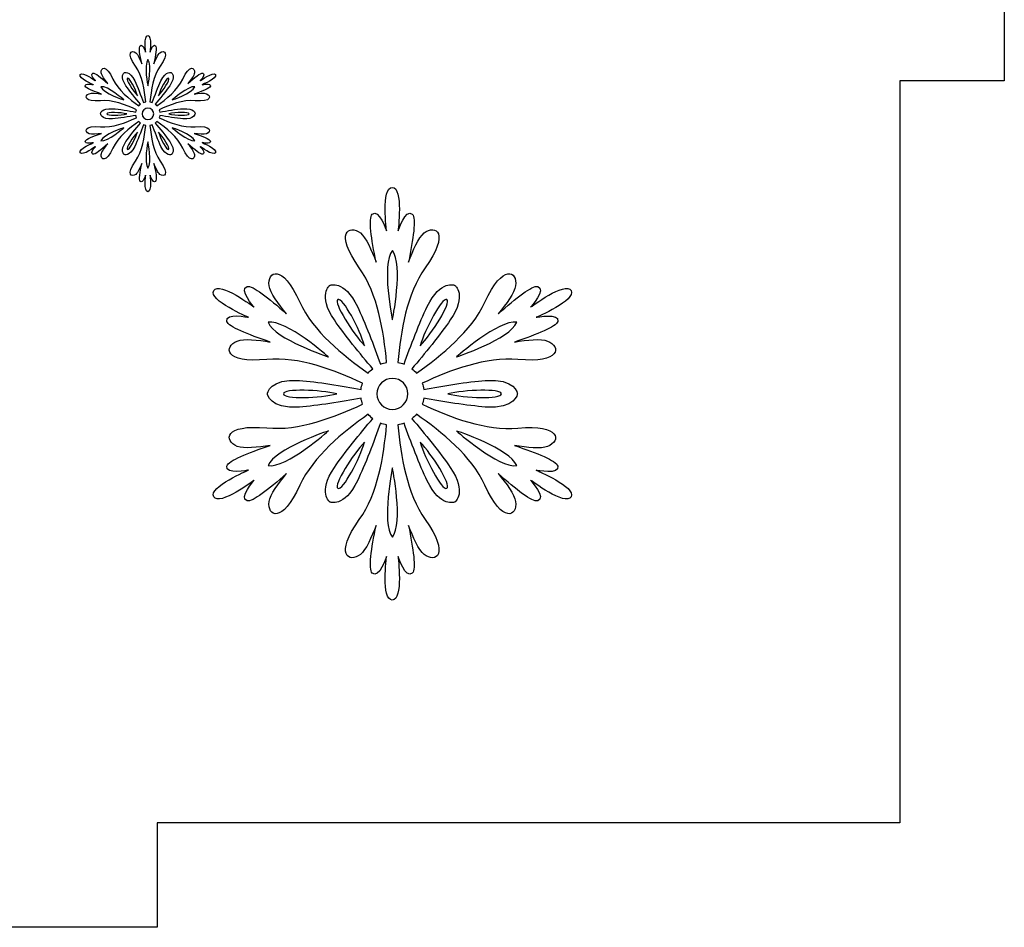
# Model space of a CAD drawing. Header units: millimetres. Extents: x -91 to 82, y -170 to 150.
# Tile 5 of 80: x -77 to -67, y -110 to -101. Entities that reach past the tile are written whole.
import ezdxf

# ---------------------------------------------------------------- set-up
doc = ezdxf.new("R2010")
doc.units = ezdxf.units.MM
doc.header["$MEASUREMENT"] = 0
doc.layers.add('Layer 1', color=7, linetype='Continuous')

msp = doc.modelspace()

# ---------------------------------------------------------------- linework, layer by layer
at = {"layer": 'Layer 1', "color": 31}
msp.add_open_spline([(-67.3753, -93.7265), (-67.3753, -93.7265), (-68.3727, -93.7265), (-68.3727, -93.7265), (-68.3727, -93.7265), (-68.3727, -93.7265), (-68.3727, -86.6412), (-68.3727, -86.6412), (-68.3727, -86.6412), (-68.3727, -86.6412), (-75.458, -86.6412), (-75.458, -86.6412), (-75.458, -86.6412), (-75.458, -86.6412), (-75.458, -85.6438), (-75.458, -85.6438), (-75.458, -85.6438), (-75.458, -85.6438), (-83.2415, -85.6438), (-83.2415, -85.6438), (-83.2415, -85.6438), (-83.2415, -85.6438), (-83.2415, -86.6412), (-83.2415, -86.6412), (-83.2415, -86.6412), (-83.2415, -86.6412), (-90.3268, -86.6412), (-90.3268, -86.6412), (-90.3268, -86.6412), (-90.3268, -86.6412), (-90.3268, -93.7265), (-90.3268, -93.7265), (-90.3268, -93.7265), (-90.3268, -93.7265), (-91.3242, -93.7265), (-91.3242, -93.7265), (-91.3242, -93.7265), (-91.3242, -93.7265), (-91.3242, -101.51), (-91.3242, -101.51), (-91.3242, -101.51), (-91.3242, -101.51), (-90.3268, -101.51), (-90.3268, -101.51), (-90.3268, -101.51), (-90.3268, -101.51), (-90.3268, -108.5953), (-90.3268, -108.5953), (-90.3268, -108.5953), (-90.3268, -108.5953), (-83.2415, -108.5953), (-83.2415, -108.5953), (-83.2415, -108.5953), (-83.2415, -108.5953), (-83.2415, -109.5927), (-83.2415, -109.5927), (-83.2415, -109.5927), (-83.2415, -109.5927), (-75.458, -109.5927), (-75.458, -109.5927), (-75.458, -109.5927), (-75.458, -109.5927), (-75.458, -108.5953), (-75.458, -108.5953), (-75.458, -108.5953), (-75.458, -108.5953), (-68.3727, -108.5953), (-68.3727, -108.5953), (-68.3727, -108.5953), (-68.3727, -108.5953), (-68.3727, -101.51), (-68.3727, -101.51), (-68.3727, -101.51), (-68.3727, -101.51), (-67.3753, -101.51), (-67.3753, -101.51), (-67.3753, -101.51), (-67.3753, -101.51), (-67.3753, -93.7265), (-67.3753, -93.7265)], degree=3, knots=[0, 0, 0, 0, 0.047619, 0.047619, 0.047619, 0.047619, 0.095238, 0.095238, 0.095238, 0.095238, 0.142857, 0.142857, 0.142857, 0.142857, 0.190476, 0.190476, 0.190476, 0.190476, 0.238095, 0.238095, 0.238095, 0.238095, 0.285714, 0.285714, 0.285714, 0.285714, 0.333333, 0.333333, 0.333333, 0.333333, 0.380952, 0.380952, 0.380952, 0.380952, 0.428571, 0.428571, 0.428571, 0.428571, 0.47619, 0.47619, 0.47619, 0.47619, 0.52381, 0.52381, 0.52381, 0.52381, 0.571429, 0.571429, 0.571429, 0.571429, 0.619048, 0.619048, 0.619048, 0.619048, 0.666667, 0.666667, 0.666667, 0.666667, 0.714286, 0.714286, 0.714286, 0.714286, 0.761905, 0.761905, 0.761905, 0.761905, 0.809524, 0.809524, 0.809524, 0.809524, 0.857143, 0.857143, 0.857143, 0.857143, 0.904762, 0.904762, 0.904762, 0.904762, 1, 1, 1, 1], dxfattribs=at)
at = {"layer": 'Layer 1', "color": 36}
for points, knots in [([(-75.0285, -102.1014), (-75.0285, -102.1014), (-74.9428, -102.119), (-74.9511, -102.0873), (-74.9511, -102.0873), (-74.9558, -102.0674), (-75.0262, -102.0404), (-75.1072, -102.0134), (-75.1072, -102.0134), (-75.0626, -102.0204), (-75.0122, -102.0263), (-74.9887, -102.0169), (-74.9887, -102.0169), (-74.9406, -101.997), (-74.9394, -101.9359), (-75.0955, -101.95), (-75.0955, -101.95), (-75.2105, -101.9606), (-75.3384, -101.9113), (-75.4405, -101.8643), (-75.4405, -101.8643), (-75.4382, -101.8573), (-75.4358, -101.8502), (-75.4346, -101.842), (-75.4346, -101.842), (-75.3677, -101.8537), (-75.2762, -101.869), (-75.2128, -101.8737), (-75.2128, -101.8737), (-75.1037, -101.8819), (-75.0966, -101.8256), (-75.0966, -101.8256), (-75.0966, -101.8256), (-75.0966, -101.8256), (-75.1025, -101.7693), (-75.2128, -101.7775), (-75.2128, -101.7775), (-75.2762, -101.7822), (-75.3677, -101.7974), (-75.4346, -101.8092), (-75.4346, -101.8092), (-75.4358, -101.8022), (-75.4369, -101.7939), (-75.4405, -101.7869), (-75.4405, -101.7869), (-75.3384, -101.74), (-75.2117, -101.6907), (-75.0955, -101.7012), (-75.0955, -101.7012), (-74.9394, -101.7165), (-74.9394, -101.6543), (-74.9887, -101.6343), (-74.9887, -101.6343), (-75.0133, -101.6249), (-75.0626, -101.6308), (-75.1072, -101.6378), (-75.1072, -101.6378), (-75.0262, -101.6108), (-74.9558, -101.5838), (-74.9511, -101.5627), (-74.9511, -101.5627), (-74.9429, -101.531), (-75.0285, -101.5486), (-75.0285, -101.5486), (-75.0285, -101.5486), (-75.0285, -101.5486), (-74.883, -101.4864), (-74.9029, -101.4524), (-74.9029, -101.4524), (-74.9228, -101.4172), (-75.0496, -101.5122), (-75.0496, -101.5122), (-75.0496, -101.5122), (-75.0496, -101.5122), (-74.9921, -101.4465), (-75.0238, -101.4383), (-75.0238, -101.4383), (-75.0437, -101.4324), (-75.1024, -101.4794), (-75.1658, -101.5357), (-75.1658, -101.5357), (-75.1365, -101.5005), (-75.1071, -101.4606), (-75.1036, -101.4348), (-75.1036, -101.4348), (-75.0966, -101.3832), (-75.1494, -101.3515), (-75.2151, -101.4946), (-75.2151, -101.4946), (-75.2632, -101.6002), (-75.37, -101.6859), (-75.4615, -101.7504), (-75.4615, -101.7504), (-75.4662, -101.7445), (-75.4721, -101.7387), (-75.4779, -101.734), (-75.4779, -101.734), (-75.4345, -101.6824), (-75.3746, -101.6108), (-75.3394, -101.558), (-75.3394, -101.558), (-75.2772, -101.4676), (-75.323, -101.4336), (-75.323, -101.4336), (-75.323, -101.4336), (-75.323, -101.4336), (-75.3746, -101.4113), (-75.4227, -101.5099), (-75.4227, -101.5099), (-75.4497, -101.5662), (-75.4825, -101.6542), (-75.506, -101.7176), (-75.506, -101.7176), (-75.513, -101.7153), (-75.5201, -101.7129), (-75.5283, -101.7117), (-75.5283, -101.7117), (-75.5177, -101.6002), (-75.4966, -101.4653), (-75.4297, -101.3702), (-75.4297, -101.3702), (-75.3393, -101.2423), (-75.3921, -101.2118), (-75.4332, -101.2446), (-75.4332, -101.2446), (-75.4531, -101.261), (-75.4731, -101.3068), (-75.4895, -101.349), (-75.4895, -101.349), (-75.4731, -101.2645), (-75.4613, -101.1906), (-75.4754, -101.1765), (-75.4754, -101.1765), (-75.4989, -101.153), (-75.527, -101.2363), (-75.527, -101.2363), (-75.527, -101.2363), (-75.527, -101.2363), (-75.5082, -101.0791), (-75.5481, -101.0791), (-75.5481, -101.0791), (-75.588, -101.0791), (-75.5692, -101.2363), (-75.5692, -101.2363), (-75.5692, -101.2363), (-75.5692, -101.2363), (-75.5974, -101.153), (-75.6208, -101.1765), (-75.6208, -101.1765), (-75.6361, -101.1906), (-75.6243, -101.2645), (-75.6067, -101.349), (-75.6067, -101.349), (-75.6231, -101.3068), (-75.6431, -101.2598), (-75.663, -101.2446), (-75.663, -101.2446), (-75.7041, -101.2129), (-75.758, -101.2423), (-75.6665, -101.3702), (-75.6665, -101.3702), (-75.5996, -101.4641), (-75.5785, -101.599), (-75.5679, -101.7117), (-75.5679, -101.7117), (-75.5749, -101.7129), (-75.5832, -101.7152), (-75.5902, -101.7176), (-75.5902, -101.7176), (-75.6137, -101.6542), (-75.6465, -101.5662), (-75.6735, -101.5099), (-75.6735, -101.5099), (-75.7216, -101.4113), (-75.7732, -101.4336), (-75.7732, -101.4336), (-75.7732, -101.4336), (-75.7732, -101.4336), (-75.819, -101.4676), (-75.7568, -101.558), (-75.7568, -101.558), (-75.7216, -101.6108), (-75.6618, -101.6824), (-75.6183, -101.734), (-75.6183, -101.734), (-75.6242, -101.7387), (-75.63, -101.7446), (-75.6347, -101.7504), (-75.6347, -101.7504), (-75.7262, -101.6859), (-75.833, -101.6002), (-75.8811, -101.4946), (-75.8811, -101.4946), (-75.9456, -101.3526), (-75.9996, -101.3831), (-75.9926, -101.4348), (-75.9926, -101.4348), (-75.9891, -101.4606), (-75.9586, -101.5005), (-75.9304, -101.5357), (-75.9304, -101.5357), (-75.9949, -101.4794), (-76.0524, -101.4324), (-76.0724, -101.4383), (-76.0724, -101.4383), (-76.1041, -101.4477), (-76.0466, -101.5122), (-76.0466, -101.5122), (-76.0466, -101.5122), (-76.0466, -101.5122), (-76.1733, -101.4172), (-76.1933, -101.4524), (-76.1933, -101.4524), (-76.2132, -101.4876), (-76.0677, -101.5486), (-76.0677, -101.5486), (-76.0677, -101.5486), (-76.0677, -101.5486), (-76.1534, -101.531), (-76.1451, -101.5627), (-76.1451, -101.5627), (-76.1404, -101.5826), (-76.07, -101.6096), (-75.989, -101.6378), (-75.989, -101.6378), (-76.0336, -101.6308), (-76.084, -101.6249), (-76.1075, -101.6343), (-76.1075, -101.6343), (-76.1556, -101.6542), (-76.1568, -101.7153), (-76.0007, -101.7012), (-76.0007, -101.7012), (-75.8857, -101.6906), (-75.7578, -101.7399), (-75.6569, -101.7869), (-75.6569, -101.7869), (-75.6592, -101.7939), (-75.6616, -101.801), (-75.6628, -101.8092), (-75.6628, -101.8092), (-75.7297, -101.7975), (-75.8212, -101.7822), (-75.8846, -101.7775), (-75.8846, -101.7775), (-75.9937, -101.7693), (-76.0008, -101.8256), (-76.0008, -101.8256), (-76.0008, -101.8256), (-76.0008, -101.8256), (-75.9949, -101.8819), (-75.8846, -101.8737), (-75.8846, -101.8737), (-75.8212, -101.869), (-75.7297, -101.8538), (-75.6628, -101.842), (-75.6628, -101.842), (-75.6616, -101.849), (-75.6593, -101.8573), (-75.6569, -101.8643), (-75.6569, -101.8643), (-75.759, -101.9112), (-75.8857, -101.9605), (-76.0007, -101.95), (-76.0007, -101.95), (-76.1568, -101.9347), (-76.1568, -101.9969), (-76.1075, -102.0169), (-76.1075, -102.0169), (-76.0829, -102.0263), (-76.0336, -102.0204), (-75.989, -102.0134), (-75.989, -102.0134), (-76.07, -102.0404), (-76.1404, -102.0674), (-76.1451, -102.0873), (-76.1451, -102.0873), (-76.1533, -102.119), (-76.0677, -102.1014), (-76.0677, -102.1014), (-76.0677, -102.1014), (-76.0677, -102.1014), (-76.2132, -102.1636), (-76.1933, -102.1976), (-76.1933, -102.1976), (-76.1734, -102.2328), (-76.0466, -102.1378), (-76.0466, -102.1378), (-76.0466, -102.1378), (-76.0466, -102.1378), (-76.1053, -102.2035), (-76.0724, -102.2117), (-76.0724, -102.2117), (-76.0525, -102.2176), (-75.9938, -102.1706), (-75.9304, -102.1131), (-75.9304, -102.1131), (-75.9597, -102.1483), (-75.9891, -102.1882), (-75.9926, -102.214), (-75.9926, -102.214), (-75.9996, -102.2656), (-75.9468, -102.2973), (-75.8811, -102.1542), (-75.8811, -102.1542), (-75.833, -102.0486), (-75.7262, -101.9629), (-75.6347, -101.8984), (-75.6347, -101.8984), (-75.63, -101.9043), (-75.6241, -101.9101), (-75.6183, -101.9148), (-75.6183, -101.9148), (-75.6617, -101.9664), (-75.7216, -102.038), (-75.7568, -102.0908), (-75.7568, -102.0908), (-75.819, -102.1823), (-75.7732, -102.2152), (-75.7732, -102.2152), (-75.7732, -102.2152), (-75.7732, -102.2152), (-75.7216, -102.2375), (-75.6735, -102.1389), (-75.6735, -102.1389), (-75.6453, -102.0826), (-75.6137, -101.9946), (-75.5902, -101.9312), (-75.5902, -101.9312), (-75.5832, -101.9335), (-75.5761, -101.9359), (-75.5679, -101.9371), (-75.5679, -101.9371), (-75.5785, -102.0486), (-75.5996, -102.1835), (-75.6665, -102.2786), (-75.6665, -102.2786), (-75.7569, -102.4065), (-75.7041, -102.437), (-75.663, -102.4042), (-75.663, -102.4042), (-75.6431, -102.3878), (-75.6231, -102.342), (-75.6067, -102.2998), (-75.6067, -102.2998), (-75.6231, -102.3843), (-75.6349, -102.457), (-75.6208, -102.4723), (-75.6208, -102.4723), (-75.5973, -102.4958), (-75.5692, -102.4125), (-75.5692, -102.4125), (-75.5692, -102.4125), (-75.5692, -102.4125), (-75.5891, -102.5697), (-75.5481, -102.5697), (-75.5481, -102.5697), (-75.5071, -102.5697), (-75.527, -102.4125), (-75.527, -102.4125), (-75.527, -102.4125), (-75.527, -102.4125), (-75.4988, -102.4958), (-75.4754, -102.4723), (-75.4754, -102.4723), (-75.4601, -102.4582), (-75.4719, -102.3843), (-75.4895, -102.2998), (-75.4895, -102.2998), (-75.4731, -102.342), (-75.4543, -102.389), (-75.4332, -102.4042), (-75.4332, -102.4042), (-75.3921, -102.4359), (-75.3382, -102.4065), (-75.4297, -102.2786), (-75.4297, -102.2786), (-75.4966, -102.1847), (-75.5177, -102.0498), (-75.5283, -101.9371), (-75.5283, -101.9371), (-75.5213, -101.9359), (-75.513, -101.9336), (-75.506, -101.9312), (-75.506, -101.9312), (-75.4825, -101.9946), (-75.4497, -102.0826), (-75.4227, -102.1389), (-75.4227, -102.1389), (-75.3746, -102.2375), (-75.323, -102.2152), (-75.323, -102.2152), (-75.323, -102.2152), (-75.323, -102.2152), (-75.2772, -102.1823), (-75.3394, -102.0908), (-75.3394, -102.0908), (-75.3746, -102.038), (-75.4344, -101.9664), (-75.4779, -101.9148), (-75.4779, -101.9148), (-75.472, -101.9101), (-75.4662, -101.9042), (-75.4615, -101.8984), (-75.4615, -101.8984), (-75.37, -101.9629), (-75.2632, -102.0486), (-75.2151, -102.1542), (-75.2151, -102.1542), (-75.1494, -102.2962), (-75.0966, -102.2657), (-75.1036, -102.214), (-75.1036, -102.214), (-75.1071, -102.1882), (-75.1376, -102.1483), (-75.1658, -102.1131), (-75.1658, -102.1131), (-75.1013, -102.1694), (-75.0438, -102.2164), (-75.0238, -102.2117), (-75.0238, -102.2117), (-74.9921, -102.2023), (-75.0496, -102.1378), (-75.0496, -102.1378), (-75.0496, -102.1378), (-75.0496, -102.1378), (-74.9229, -102.2328), (-74.9029, -102.1976), (-74.9029, -102.1976), (-74.883, -102.1636), (-75.0285, -102.1014), (-75.0285, -102.1014)], [0, 0, 0, 0, 0.009174, 0.009174, 0.009174, 0.009174, 0.018349, 0.018349, 0.018349, 0.018349, 0.027523, 0.027523, 0.027523, 0.027523, 0.036697, 0.036697, 0.036697, 0.036697, 0.045872, 0.045872, 0.045872, 0.045872, 0.055046, 0.055046, 0.055046, 0.055046, 0.06422, 0.06422, 0.06422, 0.06422, 0.073394, 0.073394, 0.073394, 0.073394, 0.082569, 0.082569, 0.082569, 0.082569, 0.091743, 0.091743, 0.091743, 0.091743, 0.100917, 0.100917, 0.100917, 0.100917, 0.110092, 0.110092, 0.110092, 0.110092, 0.119266, 0.119266, 0.119266, 0.119266, 0.12844, 0.12844, 0.12844, 0.12844, 0.137615, 0.137615, 0.137615, 0.137615, 0.146789, 0.146789, 0.146789, 0.146789, 0.155963, 0.155963, 0.155963, 0.155963, 0.165138, 0.165138, 0.165138, 0.165138, 0.174312, 0.174312, 0.174312, 0.174312, 0.183486, 0.183486, 0.183486, 0.183486, 0.192661, 0.192661, 0.192661, 0.192661, 0.201835, 0.201835, 0.201835, 0.201835, 0.211009, 0.211009, 0.211009, 0.211009, 0.220183, 0.220183, 0.220183, 0.220183, 0.229358, 0.229358, 0.229358, 0.229358, 0.238532, 0.238532, 0.238532, 0.238532, 0.247706, 0.247706, 0.247706, 0.247706, 0.256881, 0.256881, 0.256881, 0.256881, 0.266055, 0.266055, 0.266055, 0.266055, 0.275229, 0.275229, 0.275229, 0.275229, 0.284404, 0.284404, 0.284404, 0.284404, 0.293578, 0.293578, 0.293578, 0.293578, 0.302752, 0.302752, 0.302752, 0.302752, 0.311927, 0.311927, 0.311927, 0.311927, 0.321101, 0.321101, 0.321101, 0.321101, 0.330275, 0.330275, 0.330275, 0.330275, 0.33945, 0.33945, 0.33945, 0.33945, 0.348624, 0.348624, 0.348624, 0.348624, 0.357798, 0.357798, 0.357798, 0.357798, 0.366972, 0.366972, 0.366972, 0.366972, 0.376147, 0.376147, 0.376147, 0.376147, 0.385321, 0.385321, 0.385321, 0.385321, 0.394495, 0.394495, 0.394495, 0.394495, 0.40367, 0.40367, 0.40367, 0.40367, 0.412844, 0.412844, 0.412844, 0.412844, 0.422018, 0.422018, 0.422018, 0.422018, 0.431193, 0.431193, 0.431193, 0.431193, 0.440367, 0.440367, 0.440367, 0.440367, 0.449541, 0.449541, 0.449541, 0.449541, 0.458716, 0.458716, 0.458716, 0.458716, 0.46789, 0.46789, 0.46789, 0.46789, 0.477064, 0.477064, 0.477064, 0.477064, 0.486239, 0.486239, 0.486239, 0.486239, 0.495413, 0.495413, 0.495413, 0.495413, 0.504587, 0.504587, 0.504587, 0.504587, 0.513761, 0.513761, 0.513761, 0.513761, 0.522936, 0.522936, 0.522936, 0.522936, 0.53211, 0.53211, 0.53211, 0.53211, 0.541284, 0.541284, 0.541284, 0.541284, 0.550459, 0.550459, 0.550459, 0.550459, 0.559633, 0.559633, 0.559633, 0.559633, 0.568807, 0.568807, 0.568807, 0.568807, 0.577982, 0.577982, 0.577982, 0.577982, 0.587156, 0.587156, 0.587156, 0.587156, 0.59633, 0.59633, 0.59633, 0.59633, 0.605505, 0.605505, 0.605505, 0.605505, 0.614679, 0.614679, 0.614679, 0.614679, 0.623853, 0.623853, 0.623853, 0.623853, 0.633028, 0.633028, 0.633028, 0.633028, 0.642202, 0.642202, 0.642202, 0.642202, 0.651376, 0.651376, 0.651376, 0.651376, 0.66055, 0.66055, 0.66055, 0.66055, 0.669725, 0.669725, 0.669725, 0.669725, 0.678899, 0.678899, 0.678899, 0.678899, 0.688073, 0.688073, 0.688073, 0.688073, 0.697248, 0.697248, 0.697248, 0.697248, 0.706422, 0.706422, 0.706422, 0.706422, 0.715596, 0.715596, 0.715596, 0.715596, 0.724771, 0.724771, 0.724771, 0.724771, 0.733945, 0.733945, 0.733945, 0.733945, 0.743119, 0.743119, 0.743119, 0.743119, 0.752294, 0.752294, 0.752294, 0.752294, 0.761468, 0.761468, 0.761468, 0.761468, 0.770642, 0.770642, 0.770642, 0.770642, 0.779817, 0.779817, 0.779817, 0.779817, 0.788991, 0.788991, 0.788991, 0.788991, 0.798165, 0.798165, 0.798165, 0.798165, 0.807339, 0.807339, 0.807339, 0.807339, 0.816514, 0.816514, 0.816514, 0.816514, 0.825688, 0.825688, 0.825688, 0.825688, 0.834862, 0.834862, 0.834862, 0.834862, 0.844037, 0.844037, 0.844037, 0.844037, 0.853211, 0.853211, 0.853211, 0.853211, 0.862385, 0.862385, 0.862385, 0.862385, 0.87156, 0.87156, 0.87156, 0.87156, 0.880734, 0.880734, 0.880734, 0.880734, 0.889908, 0.889908, 0.889908, 0.889908, 0.899083, 0.899083, 0.899083, 0.899083, 0.908257, 0.908257, 0.908257, 0.908257, 0.917431, 0.917431, 0.917431, 0.917431, 0.926606, 0.926606, 0.926606, 0.926606, 0.93578, 0.93578, 0.93578, 0.93578, 0.944954, 0.944954, 0.944954, 0.944954, 0.954128, 0.954128, 0.954128, 0.954128, 0.963303, 0.963303, 0.963303, 0.963303, 0.972477, 0.972477, 0.972477, 0.972477, 0.981651, 0.981651, 0.981651, 0.981651, 1, 1, 1, 1]), ([(-75.5472, -101.3093), (-75.5061, -101.3598), (-75.5472, -101.5604), (-75.5472, -101.5604), (-75.5472, -101.5604), (-75.5472, -101.5604), (-75.5882, -101.3598), (-75.5472, -101.3093)], [0, 0, 0, 0, 0.333333, 0.333333, 0.333333, 0.333333, 1, 1, 1, 1]), ([(-75.9954, -101.5675), (-75.9309, -101.5569), (-75.7783, -101.6931), (-75.7783, -101.6931), (-75.7783, -101.6931), (-75.7783, -101.6931), (-75.9719, -101.6285), (-75.9954, -101.5675)], [0, 0, 0, 0, 0.333333, 0.333333, 0.333333, 0.333333, 1, 1, 1, 1]), ([(-75.7431, -101.4865), (-75.7255, -101.4759), (-75.6633, -101.5956), (-75.6469, -101.6531), (-75.6469, -101.6531), (-75.6891, -101.6098), (-75.7607, -101.4959), (-75.7431, -101.4865)], [0, 0, 0, 0, 0.333333, 0.333333, 0.333333, 0.333333, 1, 1, 1, 1]), ([(-75.35, -101.4865), (-75.3324, -101.4971), (-75.404, -101.6097), (-75.4462, -101.6531), (-75.4462, -101.6531), (-75.4298, -101.5945), (-75.3676, -101.476), (-75.35, -101.4865)], [0, 0, 0, 0, 0.333333, 0.333333, 0.333333, 0.333333, 1, 1, 1, 1]), ([(-75.0989, -101.5675), (-75.1224, -101.6285), (-75.316, -101.6931), (-75.316, -101.6931), (-75.316, -101.6931), (-75.316, -101.6931), (-75.1634, -101.5581), (-75.0989, -101.5675)], [0, 0, 0, 0, 0.333333, 0.333333, 0.333333, 0.333333, 1, 1, 1, 1]), ([(-75.9403, -101.8268), (-75.9403, -101.8069), (-75.8065, -101.8127), (-75.7479, -101.8268), (-75.7479, -101.8268), (-75.8065, -101.8409), (-75.9403, -101.8468), (-75.9403, -101.8268)], [0, 0, 0, 0, 0.333333, 0.333333, 0.333333, 0.333333, 1, 1, 1, 1]), ([(-75.5472, -101.882), (-75.5777, -101.882), (-75.6024, -101.8574), (-75.6024, -101.8268), (-75.6024, -101.8268), (-75.6024, -101.7962), (-75.5778, -101.7716), (-75.5472, -101.7716), (-75.5472, -101.7716), (-75.5167, -101.7716), (-75.492, -101.7962), (-75.492, -101.8268), (-75.492, -101.8268), (-75.492, -101.8574), (-75.5166, -101.882), (-75.5472, -101.882)], [0, 0, 0, 0, 0.2, 0.2, 0.2, 0.2, 0.4, 0.4, 0.4, 0.4, 0.6, 0.6, 0.6, 0.6, 1, 1, 1, 1]), ([(-75.1541, -101.8268), (-75.1541, -101.8467), (-75.2879, -101.8409), (-75.3465, -101.8268), (-75.3465, -101.8268), (-75.2878, -101.8116), (-75.1541, -101.8057), (-75.1541, -101.8268)], [0, 0, 0, 0, 0.333333, 0.333333, 0.333333, 0.333333, 1, 1, 1, 1]), ([(-75.9954, -102.085), (-75.9719, -102.024), (-75.7783, -101.9594), (-75.7783, -101.9594), (-75.7783, -101.9594), (-75.7783, -101.9594), (-75.9309, -102.0956), (-75.9954, -102.085)], [0, 0, 0, 0, 0.333333, 0.333333, 0.333333, 0.333333, 1, 1, 1, 1]), ([(-75.7431, -102.1671), (-75.7607, -102.1565), (-75.6879, -102.0439), (-75.6469, -102.0005), (-75.6469, -102.0005), (-75.6645, -102.058), (-75.7255, -102.1765), (-75.7431, -102.1671)], [0, 0, 0, 0, 0.333333, 0.333333, 0.333333, 0.333333, 1, 1, 1, 1]), ([(-75.35, -102.1671), (-75.3676, -102.1777), (-75.4298, -102.058), (-75.4462, -102.0005), (-75.4462, -102.0005), (-75.4052, -102.0439), (-75.3324, -102.1566), (-75.35, -102.1671)], [0, 0, 0, 0, 0.333333, 0.333333, 0.333333, 0.333333, 1, 1, 1, 1]), ([(-75.316, -101.9594), (-75.316, -101.9594), (-75.1224, -102.0239), (-75.0989, -102.085), (-75.0989, -102.085), (-75.1634, -102.0956), (-75.316, -101.9594), (-75.316, -101.9594)], [0, 0, 0, 0, 0.333333, 0.333333, 0.333333, 0.333333, 1, 1, 1, 1]), ([(-75.5472, -102.3443), (-75.5883, -102.2938), (-75.5472, -102.0932), (-75.5472, -102.0932), (-75.5472, -102.0932), (-75.5472, -102.0932), (-75.5061, -102.2927), (-75.5472, -102.3443)], [0, 0, 0, 0, 0.333333, 0.333333, 0.333333, 0.333333, 1, 1, 1, 1]), ([(-71.8414, -105.2287), (-71.8414, -105.2287), (-71.6138, -105.2756), (-71.636, -105.19), (-71.636, -105.19), (-71.6501, -105.136), (-71.8343, -105.0656), (-72.0491, -104.9929), (-72.0491, -104.9929), (-71.9294, -105.0128), (-71.798, -105.0281), (-71.7334, -105.0023), (-71.7334, -105.0023), (-71.6055, -104.9507), (-71.6043, -104.7876), (-72.0174, -104.8263), (-72.0174, -104.8263), (-72.3225, -104.8556), (-72.6593, -104.7242), (-72.9292, -104.5998), (-72.9292, -104.5998), (-72.9222, -104.581), (-72.9175, -104.5611), (-72.9151, -104.5411), (-72.9151, -104.5411), (-72.7379, -104.5728), (-72.495, -104.6127), (-72.3284, -104.6256), (-72.3284, -104.6256), (-72.0386, -104.6467), (-72.021, -104.4989), (-72.021, -104.4989), (-72.021, -104.4989), (-72.021, -104.4989), (-72.0374, -104.351), (-72.3284, -104.3722), (-72.3284, -104.3722), (-72.495, -104.3839), (-72.7379, -104.4238), (-72.9151, -104.4567), (-72.9151, -104.4567), (-72.9174, -104.4368), (-72.9233, -104.4168), (-72.9292, -104.398), (-72.9292, -104.398), (-72.6593, -104.2736), (-72.3225, -104.1434), (-72.0174, -104.1715), (-72.0174, -104.1715), (-71.6043, -104.2102), (-71.6055, -104.0483), (-71.7334, -103.9955), (-71.7334, -103.9955), (-71.7979, -103.9697), (-71.9294, -103.9861), (-72.0491, -104.0049), (-72.0491, -104.0049), (-71.8344, -103.9321), (-71.6501, -103.8606), (-71.636, -103.8078), (-71.636, -103.8078), (-71.6149, -103.7233), (-71.8414, -103.7691), (-71.8414, -103.7691), (-71.8414, -103.7691), (-71.8414, -103.7691), (-71.4553, -103.606), (-71.5093, -103.5133), (-71.5093, -103.5133), (-71.5633, -103.4206), (-71.8965, -103.6729), (-71.8965, -103.6729), (-71.8965, -103.6729), (-71.8965, -103.6729), (-71.7428, -103.4992), (-71.8273, -103.4758), (-71.8273, -103.4758), (-71.8801, -103.4605), (-72.0338, -103.5861), (-72.204, -103.7351), (-72.204, -103.7351), (-72.1277, -103.6412), (-72.0479, -103.5356), (-72.0385, -103.4676), (-72.0385, -103.4676), (-72.0197, -103.3303), (-72.1594, -103.2482), (-72.333, -103.6248), (-72.333, -103.6248), (-72.4609, -103.9029), (-72.7414, -104.1294), (-72.9843, -104.3019), (-72.9843, -104.3019), (-72.9972, -104.2866), (-73.0125, -104.2726), (-73.0277, -104.2597), (-73.0277, -104.2597), (-72.9115, -104.1224), (-72.7555, -103.9323), (-72.6616, -103.7938), (-72.6616, -103.7938), (-72.4985, -103.5532), (-72.6182, -103.4641), (-72.6182, -103.4641), (-72.6182, -103.4641), (-72.6182, -103.4641), (-72.7543, -103.4043), (-72.8822, -103.6659), (-72.8822, -103.6659), (-72.955, -103.8161), (-73.0418, -104.0473), (-73.1028, -104.2162), (-73.1028, -104.2162), (-73.1216, -104.208), (-73.1415, -104.2033), (-73.1615, -104.1998), (-73.1615, -104.1998), (-73.1345, -103.9041), (-73.0794, -103.5462), (-72.901, -103.2974), (-72.901, -103.2974), (-72.6604, -102.9594), (-72.8024, -102.8797), (-72.9116, -102.9641), (-72.9116, -102.9641), (-72.9656, -103.0063), (-73.0184, -103.1296), (-73.0606, -103.2422), (-73.0606, -103.2422), (-73.016, -103.0204), (-72.9855, -102.8245), (-73.0242, -102.7857), (-73.0242, -102.7857), (-73.0876, -102.7247), (-73.1603, -102.9441), (-73.1603, -102.9441), (-73.1603, -102.9441), (-73.1603, -102.9441), (-73.1087, -102.5287), (-73.2155, -102.5287), (-73.2155, -102.5287), (-73.3223, -102.5287), (-73.2707, -102.9441), (-73.2707, -102.9441), (-73.2707, -102.9441), (-73.2707, -102.9441), (-73.3435, -102.7235), (-73.4068, -102.7857), (-73.4068, -102.7857), (-73.4455, -102.8244), (-73.415, -103.0204), (-73.3704, -103.2422), (-73.3704, -103.2422), (-73.4126, -103.1295), (-73.4654, -103.0063), (-73.5194, -102.9641), (-73.5194, -102.9641), (-73.6285, -102.8796), (-73.7705, -102.9594), (-73.53, -103.2974), (-73.53, -103.2974), (-73.3528, -103.5473), (-73.2977, -103.9041), (-73.2695, -104.1998), (-73.2695, -104.1998), (-73.2894, -104.2033), (-73.3082, -104.2092), (-73.3282, -104.2162), (-73.3282, -104.2162), (-73.3892, -104.0472), (-73.4761, -103.8161), (-73.5488, -103.6659), (-73.5488, -103.6659), (-73.6755, -103.4042), (-73.8117, -103.4641), (-73.8117, -103.4641), (-73.8117, -103.4641), (-73.8117, -103.4641), (-73.9314, -103.5533), (-73.7683, -103.7938), (-73.7683, -103.7938), (-73.6744, -103.9323), (-73.5184, -104.1224), (-73.4022, -104.2597), (-73.4022, -104.2597), (-73.4186, -104.2726), (-73.4327, -104.2867), (-73.4456, -104.3019), (-73.4456, -104.3019), (-73.6885, -104.1306), (-73.9701, -103.9041), (-74.0969, -103.6248), (-74.0969, -103.6248), (-74.2694, -103.2481), (-74.409, -103.3303), (-74.3903, -103.4676), (-74.3903, -103.4676), (-74.3809, -103.5357), (-74.3011, -103.6424), (-74.2248, -103.7351), (-74.2248, -103.7351), (-74.395, -103.5861), (-74.5487, -103.4605), (-74.6015, -103.4758), (-74.6015, -103.4758), (-74.686, -103.4993), (-74.5323, -103.6729), (-74.5323, -103.6729), (-74.5323, -103.6729), (-74.5323, -103.6729), (-74.8667, -103.4206), (-74.9195, -103.5133), (-74.9195, -103.5133), (-74.9723, -103.606), (-74.5874, -103.7691), (-74.5874, -103.7691), (-74.5874, -103.7691), (-74.5874, -103.7691), (-74.8139, -103.7222), (-74.7928, -103.8078), (-74.7928, -103.8078), (-74.7799, -103.8618), (-74.5945, -103.9322), (-74.3797, -104.0049), (-74.3797, -104.0049), (-74.4994, -103.985), (-74.6308, -103.9697), (-74.6954, -103.9955), (-74.6954, -103.9955), (-74.8233, -104.0471), (-74.8245, -104.2102), (-74.4114, -104.1715), (-74.4114, -104.1715), (-74.1063, -104.1422), (-73.7695, -104.2736), (-73.4996, -104.398), (-73.4996, -104.398), (-73.5066, -104.4168), (-73.5113, -104.4367), (-73.5137, -104.4567), (-73.5137, -104.4567), (-73.6909, -104.4238), (-73.9338, -104.3839), (-74.1004, -104.3722), (-74.1004, -104.3722), (-74.3902, -104.3511), (-74.4078, -104.4989), (-74.4078, -104.4989), (-74.4078, -104.4989), (-74.4078, -104.4989), (-74.3914, -104.6468), (-74.1004, -104.6256), (-74.1004, -104.6256), (-73.9338, -104.6139), (-73.6909, -104.574), (-73.5137, -104.5411), (-73.5137, -104.5411), (-73.5102, -104.561), (-73.5055, -104.581), (-73.4996, -104.5998), (-73.4996, -104.5998), (-73.7695, -104.7242), (-74.1063, -104.8544), (-74.4114, -104.8251), (-74.4114, -104.8251), (-74.8245, -104.7864), (-74.8233, -104.9495), (-74.6954, -105.0011), (-74.6954, -105.0011), (-74.6309, -105.0269), (-74.4994, -105.0105), (-74.3797, -104.9917), (-74.3797, -104.9917), (-74.5944, -105.0645), (-74.7798, -105.1349), (-74.7928, -105.1888), (-74.7928, -105.1888), (-74.8139, -105.2733), (-74.5874, -105.2275), (-74.5874, -105.2275), (-74.5874, -105.2275), (-74.5874, -105.2275), (-74.9723, -105.3906), (-74.9195, -105.4833), (-74.9195, -105.4833), (-74.8655, -105.576), (-74.5323, -105.3237), (-74.5323, -105.3237), (-74.5323, -105.3237), (-74.5323, -105.3237), (-74.686, -105.4962), (-74.6015, -105.5208), (-74.6015, -105.5208), (-74.5487, -105.5349), (-74.395, -105.4105), (-74.2248, -105.2615), (-74.2248, -105.2615), (-74.3011, -105.3554), (-74.3809, -105.461), (-74.3903, -105.529), (-74.3903, -105.529), (-74.4091, -105.6663), (-74.2694, -105.7484), (-74.0969, -105.3718), (-74.0969, -105.3718), (-73.969, -105.0937), (-73.6874, -104.8672), (-73.4456, -104.6947), (-73.4456, -104.6947), (-73.4327, -104.7111), (-73.4174, -104.724), (-73.4022, -104.7369), (-73.4022, -104.7369), (-73.5184, -104.8742), (-73.6744, -105.0643), (-73.7683, -105.2028), (-73.7683, -105.2028), (-73.9314, -105.4434), (-73.8117, -105.5325), (-73.8117, -105.5325), (-73.8117, -105.5325), (-73.8117, -105.5325), (-73.6756, -105.5923), (-73.5488, -105.3307), (-73.5488, -105.3307), (-73.476, -105.1805), (-73.3892, -104.9505), (-73.3282, -104.7804), (-73.3282, -104.7804), (-73.3094, -104.7874), (-73.2895, -104.7933), (-73.2695, -104.7968), (-73.2695, -104.7968), (-73.2965, -105.0925), (-73.3516, -105.4492), (-73.53, -105.6992), (-73.53, -105.6992), (-73.7706, -106.0372), (-73.6286, -106.1181), (-73.5194, -106.0325), (-73.5194, -106.0325), (-73.4654, -105.9903), (-73.4126, -105.867), (-73.3704, -105.7556), (-73.3704, -105.7556), (-73.415, -105.9774), (-73.4455, -106.1733), (-73.4068, -106.2121), (-73.4068, -106.2121), (-73.3434, -106.2731), (-73.2707, -106.0537), (-73.2707, -106.0537), (-73.2707, -106.0537), (-73.2707, -106.0537), (-73.3223, -106.4691), (-73.2155, -106.4691), (-73.2155, -106.4691), (-73.1087, -106.4691), (-73.1603, -106.0537), (-73.1603, -106.0537), (-73.1603, -106.0537), (-73.1603, -106.0537), (-73.0875, -106.2731), (-73.0242, -106.2121), (-73.0242, -106.2121), (-72.9855, -106.1734), (-73.016, -105.9786), (-73.0606, -105.7556), (-73.0606, -105.7556), (-73.0184, -105.8683), (-72.9656, -105.9903), (-72.9116, -106.0325), (-72.9116, -106.0325), (-72.8025, -106.1182), (-72.6605, -106.0372), (-72.901, -105.6992), (-72.901, -105.6992), (-73.0782, -105.4493), (-73.1333, -105.0925), (-73.1615, -104.7968), (-73.1615, -104.7968), (-73.1416, -104.7933), (-73.1228, -104.7874), (-73.1028, -104.7804), (-73.1028, -104.7804), (-73.0418, -104.9494), (-72.9549, -105.1794), (-72.8822, -105.3307), (-72.8822, -105.3307), (-72.7555, -105.5924), (-72.6182, -105.5325), (-72.6182, -105.5325), (-72.6182, -105.5325), (-72.6182, -105.5325), (-72.4985, -105.4445), (-72.6616, -105.2028), (-72.6616, -105.2028), (-72.7555, -105.0643), (-72.9115, -104.8742), (-73.0277, -104.7369), (-73.0277, -104.7369), (-73.0113, -104.724), (-72.9972, -104.7099), (-72.9843, -104.6947), (-72.9843, -104.6947), (-72.7414, -104.866), (-72.4598, -105.0925), (-72.333, -105.3718), (-72.333, -105.3718), (-72.1605, -105.7485), (-72.0197, -105.6663), (-72.0385, -105.529), (-72.0385, -105.529), (-72.0479, -105.4609), (-72.1277, -105.3542), (-72.204, -105.2615), (-72.204, -105.2615), (-72.0338, -105.4105), (-71.8801, -105.5361), (-71.8273, -105.5208), (-71.8273, -105.5208), (-71.7428, -105.4962), (-71.8965, -105.3237), (-71.8965, -105.3237), (-71.8965, -105.3237), (-71.8965, -105.3237), (-71.5621, -105.576), (-71.5093, -105.4833), (-71.5093, -105.4833), (-71.4553, -105.3918), (-71.8414, -105.2287), (-71.8414, -105.2287)], [0, 0, 0, 0, 0.009174, 0.009174, 0.009174, 0.009174, 0.018349, 0.018349, 0.018349, 0.018349, 0.027523, 0.027523, 0.027523, 0.027523, 0.036697, 0.036697, 0.036697, 0.036697, 0.045872, 0.045872, 0.045872, 0.045872, 0.055046, 0.055046, 0.055046, 0.055046, 0.06422, 0.06422, 0.06422, 0.06422, 0.073394, 0.073394, 0.073394, 0.073394, 0.082569, 0.082569, 0.082569, 0.082569, 0.091743, 0.091743, 0.091743, 0.091743, 0.100917, 0.100917, 0.100917, 0.100917, 0.110092, 0.110092, 0.110092, 0.110092, 0.119266, 0.119266, 0.119266, 0.119266, 0.12844, 0.12844, 0.12844, 0.12844, 0.137615, 0.137615, 0.137615, 0.137615, 0.146789, 0.146789, 0.146789, 0.146789, 0.155963, 0.155963, 0.155963, 0.155963, 0.165138, 0.165138, 0.165138, 0.165138, 0.174312, 0.174312, 0.174312, 0.174312, 0.183486, 0.183486, 0.183486, 0.183486, 0.192661, 0.192661, 0.192661, 0.192661, 0.201835, 0.201835, 0.201835, 0.201835, 0.211009, 0.211009, 0.211009, 0.211009, 0.220183, 0.220183, 0.220183, 0.220183, 0.229358, 0.229358, 0.229358, 0.229358, 0.238532, 0.238532, 0.238532, 0.238532, 0.247706, 0.247706, 0.247706, 0.247706, 0.256881, 0.256881, 0.256881, 0.256881, 0.266055, 0.266055, 0.266055, 0.266055, 0.275229, 0.275229, 0.275229, 0.275229, 0.284404, 0.284404, 0.284404, 0.284404, 0.293578, 0.293578, 0.293578, 0.293578, 0.302752, 0.302752, 0.302752, 0.302752, 0.311927, 0.311927, 0.311927, 0.311927, 0.321101, 0.321101, 0.321101, 0.321101, 0.330275, 0.330275, 0.330275, 0.330275, 0.33945, 0.33945, 0.33945, 0.33945, 0.348624, 0.348624, 0.348624, 0.348624, 0.357798, 0.357798, 0.357798, 0.357798, 0.366972, 0.366972, 0.366972, 0.366972, 0.376147, 0.376147, 0.376147, 0.376147, 0.385321, 0.385321, 0.385321, 0.385321, 0.394495, 0.394495, 0.394495, 0.394495, 0.40367, 0.40367, 0.40367, 0.40367, 0.412844, 0.412844, 0.412844, 0.412844, 0.422018, 0.422018, 0.422018, 0.422018, 0.431193, 0.431193, 0.431193, 0.431193, 0.440367, 0.440367, 0.440367, 0.440367, 0.449541, 0.449541, 0.449541, 0.449541, 0.458716, 0.458716, 0.458716, 0.458716, 0.46789, 0.46789, 0.46789, 0.46789, 0.477064, 0.477064, 0.477064, 0.477064, 0.486239, 0.486239, 0.486239, 0.486239, 0.495413, 0.495413, 0.495413, 0.495413, 0.504587, 0.504587, 0.504587, 0.504587, 0.513761, 0.513761, 0.513761, 0.513761, 0.522936, 0.522936, 0.522936, 0.522936, 0.53211, 0.53211, 0.53211, 0.53211, 0.541284, 0.541284, 0.541284, 0.541284, 0.550459, 0.550459, 0.550459, 0.550459, 0.559633, 0.559633, 0.559633, 0.559633, 0.568807, 0.568807, 0.568807, 0.568807, 0.577982, 0.577982, 0.577982, 0.577982, 0.587156, 0.587156, 0.587156, 0.587156, 0.59633, 0.59633, 0.59633, 0.59633, 0.605505, 0.605505, 0.605505, 0.605505, 0.614679, 0.614679, 0.614679, 0.614679, 0.623853, 0.623853, 0.623853, 0.623853, 0.633028, 0.633028, 0.633028, 0.633028, 0.642202, 0.642202, 0.642202, 0.642202, 0.651376, 0.651376, 0.651376, 0.651376, 0.66055, 0.66055, 0.66055, 0.66055, 0.669725, 0.669725, 0.669725, 0.669725, 0.678899, 0.678899, 0.678899, 0.678899, 0.688073, 0.688073, 0.688073, 0.688073, 0.697248, 0.697248, 0.697248, 0.697248, 0.706422, 0.706422, 0.706422, 0.706422, 0.715596, 0.715596, 0.715596, 0.715596, 0.724771, 0.724771, 0.724771, 0.724771, 0.733945, 0.733945, 0.733945, 0.733945, 0.743119, 0.743119, 0.743119, 0.743119, 0.752294, 0.752294, 0.752294, 0.752294, 0.761468, 0.761468, 0.761468, 0.761468, 0.770642, 0.770642, 0.770642, 0.770642, 0.779817, 0.779817, 0.779817, 0.779817, 0.788991, 0.788991, 0.788991, 0.788991, 0.798165, 0.798165, 0.798165, 0.798165, 0.807339, 0.807339, 0.807339, 0.807339, 0.816514, 0.816514, 0.816514, 0.816514, 0.825688, 0.825688, 0.825688, 0.825688, 0.834862, 0.834862, 0.834862, 0.834862, 0.844037, 0.844037, 0.844037, 0.844037, 0.853211, 0.853211, 0.853211, 0.853211, 0.862385, 0.862385, 0.862385, 0.862385, 0.87156, 0.87156, 0.87156, 0.87156, 0.880734, 0.880734, 0.880734, 0.880734, 0.889908, 0.889908, 0.889908, 0.889908, 0.899083, 0.899083, 0.899083, 0.899083, 0.908257, 0.908257, 0.908257, 0.908257, 0.917431, 0.917431, 0.917431, 0.917431, 0.926606, 0.926606, 0.926606, 0.926606, 0.93578, 0.93578, 0.93578, 0.93578, 0.944954, 0.944954, 0.944954, 0.944954, 0.954128, 0.954128, 0.954128, 0.954128, 0.963303, 0.963303, 0.963303, 0.963303, 0.972477, 0.972477, 0.972477, 0.972477, 0.981651, 0.981651, 0.981651, 0.981651, 1, 1, 1, 1]), ([(-73.2143, -103.1305), (-73.1063, -103.2654), (-73.2143, -103.7947), (-73.2143, -103.7947), (-73.2143, -103.7947), (-73.2143, -103.7947), (-73.3235, -103.2655), (-73.2143, -103.1305)], [0, 0, 0, 0, 0.333333, 0.333333, 0.333333, 0.333333, 1, 1, 1, 1]), ([(-73.7342, -103.5999), (-73.6873, -103.5729), (-73.5242, -103.8874), (-73.4796, -104.0411), (-73.4796, -104.0411), (-73.5898, -103.925), (-73.7811, -103.6269), (-73.7342, -103.5999)], [0, 0, 0, 0, 0.333333, 0.333333, 0.333333, 0.333333, 1, 1, 1, 1]), ([(-72.6945, -103.5999), (-72.6476, -103.6269), (-72.8388, -103.9261), (-72.9491, -104.0411), (-72.9491, -104.0411), (-72.9045, -103.8874), (-72.7414, -103.5729), (-72.6945, -103.5999)], [0, 0, 0, 0, 0.333333, 0.333333, 0.333333, 0.333333, 1, 1, 1, 1]), ([(-74.4007, -103.8158), (-74.2294, -103.7888), (-73.8245, -104.1479), (-73.8245, -104.1479), (-73.8245, -104.1479), (-73.8245, -104.1479), (-74.3385, -103.9766), (-74.4007, -103.8158)], [0, 0, 0, 0, 0.333333, 0.333333, 0.333333, 0.333333, 1, 1, 1, 1]), ([(-72.028, -103.8158), (-72.0902, -103.9766), (-72.6042, -104.1479), (-72.6042, -104.1479), (-72.6042, -104.1479), (-72.6042, -104.1479), (-72.1993, -103.7888), (-72.028, -103.8158)], [0, 0, 0, 0, 0.333333, 0.333333, 0.333333, 0.333333, 1, 1, 1, 1]), ([(-73.2143, -104.6478), (-73.2953, -104.6478), (-73.3622, -104.5821), (-73.3622, -104.4999), (-73.3622, -104.4999), (-73.3622, -104.4189), (-73.2965, -104.352), (-73.2143, -104.352), (-73.2143, -104.352), (-73.1333, -104.352), (-73.0664, -104.4177), (-73.0664, -104.4999), (-73.0664, -104.4999), (-73.0665, -104.5809), (-73.1334, -104.6478), (-73.2143, -104.6478)], [0, 0, 0, 0, 0.2, 0.2, 0.2, 0.2, 0.4, 0.4, 0.4, 0.4, 0.6, 0.6, 0.6, 0.6, 1, 1, 1, 1]), ([(-74.254, -104.5), (-74.254, -104.446), (-73.8996, -104.4624), (-73.7459, -104.5), (-73.7459, -104.5), (-73.8996, -104.5387), (-74.254, -104.5539), (-74.254, -104.5)], [0, 0, 0, 0, 0.333333, 0.333333, 0.333333, 0.333333, 1, 1, 1, 1]), ([(-72.1747, -104.5), (-72.1747, -104.554), (-72.5291, -104.5387), (-72.684, -104.5), (-72.684, -104.5), (-72.529, -104.4624), (-72.1747, -104.446), (-72.1747, -104.5)], [0, 0, 0, 0, 0.333333, 0.333333, 0.333333, 0.333333, 1, 1, 1, 1]), ([(-74.4007, -105.1853), (-74.3385, -105.0234), (-73.8245, -104.8532), (-73.8245, -104.8532), (-73.8245, -104.8532), (-73.8245, -104.8532), (-74.2294, -105.2122), (-74.4007, -105.1853)], [0, 0, 0, 0, 0.333333, 0.333333, 0.333333, 0.333333, 1, 1, 1, 1]), ([(-72.6041, -104.8532), (-72.6041, -104.8532), (-72.0913, -105.0245), (-72.0279, -105.1853), (-72.0279, -105.1853), (-72.1993, -105.2122), (-72.6041, -104.8532), (-72.6041, -104.8532)], [0, 0, 0, 0, 0.333333, 0.333333, 0.333333, 0.333333, 1, 1, 1, 1]), ([(-73.7342, -105.4012), (-73.7811, -105.3742), (-73.5899, -105.075), (-73.4796, -104.9612), (-73.4796, -104.9612), (-73.5241, -105.1125), (-73.6872, -105.4282), (-73.7342, -105.4012)], [0, 0, 0, 0, 0.333333, 0.333333, 0.333333, 0.333333, 1, 1, 1, 1]), ([(-72.6945, -105.4012), (-72.7414, -105.4282), (-72.9045, -105.1137), (-72.9491, -104.9612), (-72.9491, -104.9612), (-72.8388, -105.0749), (-72.6476, -105.3742), (-72.6945, -105.4012)], [0, 0, 0, 0, 0.333333, 0.333333, 0.333333, 0.333333, 1, 1, 1, 1]), ([(-73.2143, -105.8694), (-73.3223, -105.7345), (-73.2143, -105.2052), (-73.2143, -105.2052), (-73.2143, -105.2052), (-73.2143, -105.2052), (-73.1064, -105.7344), (-73.2143, -105.8694)], [0, 0, 0, 0, 0.333333, 0.333333, 0.333333, 0.333333, 1, 1, 1, 1])]:
    msp.add_open_spline(points, degree=3, knots=knots, dxfattribs=at)

doc.saveas('drawing.dxf')
